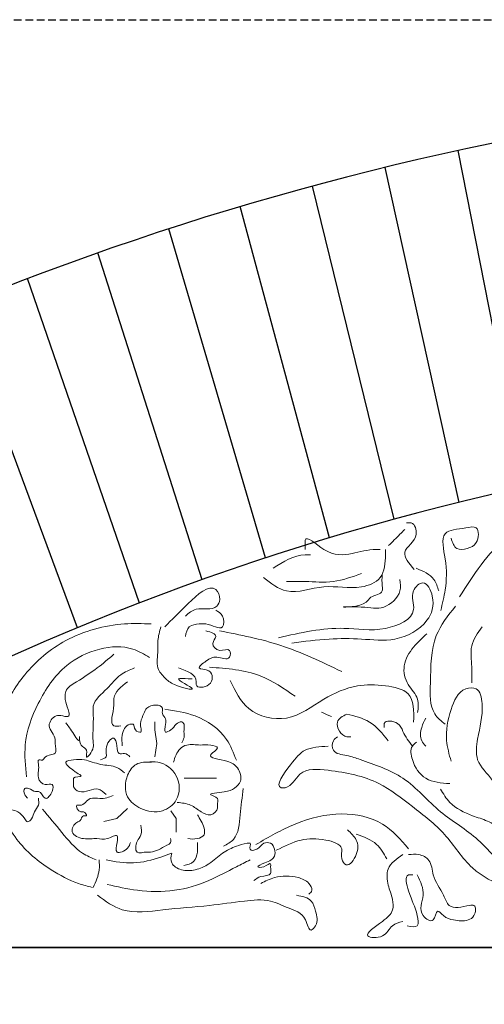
# Model space of a CAD drawing. Extents: x 0 to 286551, y -50 to 581131.
# Tile 34 of 207: x 103625 to 104011, y 559490 to 560308. Entities that reach past the tile are written whole.
import ezdxf

# ---------------------------------------------------------------- set-up
doc = ezdxf.new("R2010")
doc.units = 0
doc.header["$MEASUREMENT"] = 0
doc.linetypes.add('HIDDEN', pattern=[9.525, 6.35, -3.175])
doc.layers.add('0.13', color=5, linetype='CONTINUOUS')
doc.layers.add('0.25', color=2, linetype='CONTINUOUS')
doc.layers.add('0.15 GRIJS', color=252, linetype='CONTINUOUS', lineweight=15)
doc.layers.add('HULPLIJNEN', color=252, linetype='CONTINUOUS', plot=False)

msp = doc.modelspace()

# ---------------------------------------------------------------- linework, layer by layer
at = {"layer": '0.13'}
for points in [[(104044.88, 559919.73), (103989.76, 560199.41)], [(103990.52, 559907.06), (103929.01, 560185.42)], [(103936.53, 559893.02), (103868.65, 560169.91)], [(103882.94, 559877.62), (103808.73, 560152.91)], [(103829.79, 559860.88), (103749.29, 560134.41)], [(103777.12, 559842.81), (103690.37, 560114.44)], [(103724.96, 559823.41), (103632, 560093.01)], [(103673.34, 559802.72), (103574.22, 560070.14)]]:
    msp.add_lwpolyline(points, dxfattribs=at)
msp.add_arc((104515.91, 557775.68), 2480.18, 93.5964, 123.77742, dxfattribs=at)
at = {"layer": '0.15 GRIJS'}
for points in [[(103737.55, 559695.68), (103739.48, 559706.58), (103737.55, 559718.13), (103737.55, 559724.54)], [(103761.93, 559677.72), (103768.99, 559677.72), (103782.47, 559677.72), (103788.88, 559677.72)], [(103715.09, 559652.71), (103706.11, 559644.37), (103695.2, 559641.8)], [(103751.03, 559650.78), (103755.52, 559644.37), (103755.52, 559632.82)]]:
    msp.add_lwpolyline(points, dxfattribs=at)
for points, knots in [([(103990.97, 559828.6), (104002.49, 559846.71), (104024.7, 559881.6), (104081.58, 559904.91), (104136.54, 559919.97), (104192.93, 559915.33), (104244.85, 559919.24), (104278.55, 559922.03), (104293.72, 559923.29)], [0, 0, 0, 0, 62.787127, 120.928021, 178.145364, 232.938536, 288.729804, 334.387179, 334.387179, 334.387179, 334.387179]), ([(103932.01, 559871.12), (103935.15, 559874.25), (103939.63, 559878.73), (103944.11, 559883.21), (103945.45, 559884.55)], [0, 0, 0, 0, 13.300239, 19.000406, 19.000406, 19.000406, 19.000406]), ([(103953.33, 559851.35), (103948.88, 559856.4), (103939.68, 559866.83), (103958.14, 559876.28), (103953.23, 559890.79), (103948.21, 559890.12), (103946.8, 559889.92)], [0, 0, 0, 0, 16.409779, 33.925579, 44.15608, 48.187555, 48.187555, 48.187555, 48.187555]), ([(103975.27, 559817.14), (103976.67, 559822.92), (103980.13, 559837.18), (103980.57, 559856.89), (103973.54, 559884.4), (103992.56, 559884.74), (104007.66, 559888.43), (104006.76, 559872.7), (103997.86, 559868.27), (103987.17, 559867), (103985.02, 559873.7), (103983.87, 559877.28)], [0, 0, 0, 0, 17.572192, 43.344645, 64.208215, 82.084146, 90.678151, 102.950686, 111.802965, 120.397289, 130.292655, 130.292655, 130.292655, 130.292655]), ([(103862.61, 559867.96), (103862.64, 559869.03), (103862.69, 559871.53), (103861.6, 559881.8), (103882.19, 559861.71), (103900, 559863.79), (103915.93, 559868.08), (103923.8, 559867.98), (103924.91, 559867.96)], [0, 0, 0, 0, 3.336246, 7.784647, 25.197068, 48.797266, 69.099002, 72.436464, 72.436464, 72.436464, 72.436464]), ([(103828.12, 559844.61), (103834.21, 559839.8), (103848.98, 559828.13), (103878.58, 559840.45), (103904.29, 559833.54), (103928.31, 559842.88), (103929.41, 559858.61), (103929.37, 559866.49), (103929.36, 559867.96)], [0, 0, 0, 0, 21.940397, 53.269256, 84.420287, 101.832708, 121.255133, 125.703533, 125.703533, 125.703533, 125.703533]), ([(103835.91, 559852.39), (103844.49, 559857.71), (103854.39, 559863.84), (103865.57, 559863.55), (103867.06, 559863.51)], [0, 0, 0, 0, 28.924026, 33.374082, 33.374082, 33.374082, 33.374082]), ([(103954.86, 559852.31), (103960.61, 559849.88), (103969.73, 559846.04), (103972.61, 559836.88), (103973.67, 559833.51)], [0, 0, 0, 0, 17.51885, 27.749279, 27.749279, 27.749279, 27.749279]), ([(103847.04, 559841.27), (103852.22, 559841.35), (103865.17, 559841.54), (103886.53, 559839.55), (103901.64, 559845.11), (103909.34, 559847.95)], [0, 0, 0, 0, 15.575356, 38.938549, 63.235953, 63.235953, 63.235953, 63.235953]), ([(103941.42, 559842.91), (103941.8, 559839.72), (103942.96, 559830.08), (103927.49, 559816.68), (103913.31, 559820.74), (103883.77, 559819.92), (103911.84, 559819.82), (103917.34, 559830.13), (103927.65, 559830.62), (103926.23, 559839.58), (103926.47, 559843.91), (103926.64, 559846.94)], [0, 0, 0, 0, 9.4026, 28.40278, 47.215905, 61.997236, 81.236799, 86.93674, 97.769697, 101.799259, 111.202075, 111.202075, 111.202075, 111.202075]), ([(103745.98, 559803.59), (103751.67, 559809.42), (103762.62, 559820.63), (103785.98, 559842.48), (103792.78, 559827.18), (103787.95, 559816.03), (103773.04, 559821.3), (103765.83, 559814.96), (103763.08, 559812.54)], [0, 0, 0, 0, 27.632029, 53.121015, 61.888053, 68.087213, 85.360528, 95.976083, 95.976083, 95.976083, 95.976083]), ([(103851.49, 559790.12), (103861.85, 559791.47), (103881.05, 559793.98), (103909.72, 559794), (103938.17, 559790.45), (103964.65, 559804.45), (103971.42, 559825.5), (103962.23, 559844.51), (103948.82, 559831.99), (103958.22, 559812.35), (103925.23, 559798.08), (103888.86, 559805.48), (103858.83, 559798.72), (103840.36, 559794.56)], [0, 0, 0, 0, 31.328858, 58.029834, 85.843083, 116.751571, 137.257937, 150.834553, 161.090061, 176.659354, 204.735116, 239.223609, 294.290537, 294.290537, 294.290537, 294.290537]), ([(103987.55, 559820.83), (103981.32, 559812.93), (103966.67, 559794.35), (103967.28, 559762.29), (103965.55, 559733.72), (103975.72, 559725.32), (103978.96, 559722.64)], [0, 0, 0, 0, 29.278419, 68.856851, 94.891374, 107.042879, 107.042879, 107.042879, 107.042879]), ([(103788.32, 559817.43), (103790.55, 559816.17), (103795.44, 559813.43), (103795.69, 559798.3), (103782.51, 559806.8), (103773.8, 559805.99), (103764.91, 559804.89), (103763.7, 559798.63), (103763.08, 559795.45)], [0, 0, 0, 0, 7.505785, 16.459337, 30.515614, 36.215661, 44.716425, 53.483582, 53.483582, 53.483582, 53.483582]), ([(103734.58, 559806.03), (103727.25, 559806.26), (103703, 559807), (103663.87, 559796.23), (103628.69, 559766.62), (103608.61, 559731.37), (103603.47, 559706.9), (103601.04, 559695.33)], [0, 0, 0, 0, 21.985392, 72.763451, 117.274259, 156.651966, 191.992207, 191.992207, 191.992207, 191.992207]), ([(103742.72, 559803.59), (103741.62, 559799.81), (103739.74, 559793.39), (103740.86, 559781.95), (103737.78, 559770.45), (103746.17, 559760.73), (103753.32, 559754.63), (103779.46, 559748.3), (103750.08, 559762.23), (103764.24, 559760.33), (103767.77, 559760.42), (103768.78, 559760.45)], [0, 0, 0, 0, 11.654256, 19.793868, 34.444998, 44.381807, 54.320145, 69.334426, 83.342117, 91.484949, 94.74221, 94.74221, 94.74221, 94.74221]), ([(104009.65, 559803.64), (104006, 559798.53), (103998.88, 559788.55), (104001.46, 559771.63), (104001.18, 559761.48), (104001.06, 559757.01)], [0, 0, 0, 0, 18.122017, 35.303868, 48.803787, 48.803787, 48.803787, 48.803787]), ([(103780.18, 559800.33), (103784.38, 559799.09), (103791.31, 559797.04), (103783.42, 559789.13), (103791.28, 559781.69), (103800.76, 559787.17), (103800.64, 559774.26), (103788.35, 559780.15), (103781.48, 559776.27), (103770.38, 559767.78), (103786.38, 559769.24), (103786.22, 559752.99), (103771.24, 559752.4), (103773.13, 559763.98), (103764.77, 559766.86), (103757.38, 559769.4)], [0, 0, 0, 0, 9.495143, 15.69443, 23.75392, 31.896752, 37.59433, 48.179948, 57.710373, 65.769711, 74.270843, 85.666214, 96.251832, 98.693867, 117.259511, 117.259511, 117.259511, 117.259511]), ([(103791.55, 559800.24), (103808.68, 559796.9), (103843.95, 559790.02), (103876.34, 559774.44), (103892.99, 559766.43)], [0, 0, 0, 0, 52.139872, 107.321542, 107.321542, 107.321542, 107.321542]), ([(103963.85, 559797.9), (103959.99, 559794.4), (103951.86, 559787.01), (103942.83, 559772.1), (103946.58, 559755.24), (103957.73, 559745.09), (103956.57, 559736.16), (103956.07, 559732.29)], [0, 0, 0, 0, 15.730434, 33.138717, 49.061916, 63.563566, 74.684459, 74.684459, 74.684459, 74.684459]), ([(103631.01, 559678.97), (103630.12, 559687.87), (103628.01, 559708.85), (103639.94, 559741.56), (103660.26, 559771.82), (103690.19, 559786.77), (103716.32, 559788.25), (103728.78, 559780.87), (103733.25, 559778.22)], [0, 0, 0, 0, 26.55152, 62.606887, 101.921161, 132.694876, 160.221829, 175.608781, 175.608781, 175.608781, 175.608781]), ([(103703.64, 559780.8), (103699.06, 559776.87), (103689.24, 559768.45), (103675.65, 559759.68), (103662.27, 559751.79), (103663.31, 559740.54), (103665.9, 559735.12), (103666.97, 559728.13), (103660.57, 559729.82), (103654.24, 559730.52), (103648.02, 559722.28), (103652.4, 559715.71), (103655.16, 559710.96), (103654.38, 559705.26), (103657.5, 559696.27), (103647.02, 559697.79), (103644.85, 559691.92), (103639.94, 559693.99), (103641.41, 559688.27), (103640.98, 559684.11), (103640.11, 559677.39), (103645.19, 559670.94), (103653.71, 559674.3), (103652.88, 559665.63), (103646, 559657.4), (103643.08, 559667.66), (103637.06, 559666.3), (103634.24, 559669.39), (103628.22, 559670.06), (103629.07, 559664.1), (103631.07, 559662.07), (103631.98, 559661.15)], [0, 0, 0, 0, 17.92961, 38.478536, 50.581466, 59.535018, 68.033282, 71.28904, 76.174612, 81.874659, 91.811651, 98.011136, 104.210297, 107.466055, 115.605668, 124.375336, 127.829273, 131.086534, 134.342293, 140.040086, 145.737664, 153.797154, 159.4972, 165.194778, 173.254268, 181.313758, 183.756544, 189.957299, 193.21456, 198.098414, 202.168692, 202.168692, 202.168692, 202.168692]), ([(103663.74, 559723.82), (103665.23, 559721.88), (103667.92, 559718.36), (103675.58, 559705.75), (103675.1, 559713.88), (103675.03, 559707.66), (103676.59, 559704.41), (103682.27, 559701.59), (103678.85, 559690.76), (103687.22, 559701.62), (103685.9, 559710.99), (103686.5, 559720.11), (103686.67, 559730.27), (103685.19, 559741.61), (103698.27, 559751.35), (103707.6, 559764.05), (103716.72, 559767.76), (103720.74, 559769.4)], [0, 0, 0, 0, 9.936809, 17.996147, 20.437966, 22.879785, 29.079144, 33.684544, 39.382337, 49.319146, 52.575121, 69.668069, 75.365862, 83.505475, 102.069161, 118.187988, 130.932387, 130.932387, 130.932387, 130.932387]), ([(103783.09, 559770.05), (103797.67, 559768.98), (103823.65, 559767.07), (103844.98, 559752.37), (103854.35, 559745.91)], [0, 0, 0, 0, 42.885132, 76.437323, 76.437323, 76.437323, 76.437323]), ([(103715.04, 559758.01), (103709.65, 559753.8), (103702.54, 559748.24), (103704.6, 559735.08), (103698.42, 559720.01), (103707.15, 559721.1), (103709.34, 559721.38)], [0, 0, 0, 0, 17.928431, 23.626008, 40.719173, 46.419219, 46.419219, 46.419219, 46.419219]), ([(103800.31, 559758.98), (103804.48, 559750.23), (103813.41, 559731.47), (103849.8, 559722.88), (103876.06, 559743.76), (103903.76, 559756.15), (103927.55, 559755.35), (103953.3, 559750.43), (103952.93, 559733.62), (103952.73, 559724.5)], [0, 0, 0, 0, 28.071306, 60.180299, 95.005143, 124.959373, 148.322566, 168.378284, 192.152419, 192.152419, 192.152419, 192.152419]), ([(103983.87, 559691.96), (103982.28, 559697.69), (103978.34, 559711.92), (103982.36, 559732.91), (103990.49, 559752.59), (104007.7, 559753.69), (104011.55, 559732.57), (104006.21, 559715.36), (104003.31, 559690.79), (104019.44, 559677.29), (104024.45, 559664.78), (104026.84, 559658.83)], [0, 0, 0, 0, 17.572192, 43.606715, 64.724148, 73.318153, 86.536865, 116.22086, 133.402496, 154.520105, 173.731183, 173.731183, 173.731183, 173.731183]), ([(103710.6, 559704.66), (103710.34, 559707.6), (103709.76, 559714.14), (103713.49, 559722.49), (103720.94, 559723.13), (103720.06, 559717.56), (103727.19, 559714.59), (103725.74, 559720.61), (103725.74, 559725.45), (103728.43, 559730.86), (103731.11, 559738.91), (103746.06, 559739.87), (103742.94, 559731.04), (103747.3, 559727.45), (103746.58, 559722.38), (103744.74, 559714.23), (103752.25, 559718.51), (103754.55, 559722.2), (103759.49, 559725.71), (103762.81, 559722.15), (103761.38, 559717.46), (103762.72, 559712.09), (103760.83, 559708.69), (103760.01, 559707.23)], [0, 0, 0, 0, 8.979446, 20.015794, 22.582557, 27.467393, 32.35378, 36.202083, 40.691914, 48.199498, 53.371046, 66.2039, 70.693515, 75.865092, 80.354923, 86.76869, 91.655077, 98.005751, 102.89193, 105.613951, 110.103566, 116.517549, 121.402709, 121.402709, 121.402709, 121.402709]), ([(103745.98, 559735.22), (103754.52, 559733.91), (103773.8, 559730.96), (103796.85, 559715.02), (103803.12, 559698.84), (103805.42, 559692.89)], [0, 0, 0, 0, 25.877672, 58.444109, 77.377592, 77.377592, 77.377592, 77.377592]), ([(103897.2, 559731.11), (103893.71, 559729.32), (103885.29, 559724.99), (103893.41, 559711.53), (103899.41, 559712.1), (103900.53, 559712.2)], [0, 0, 0, 0, 10.255125, 24.756604, 28.094385, 28.094385, 28.094385, 28.094385]), ([(103897.2, 559731.11), (103903.88, 559729.48), (103917.89, 559726.07), (103926.94, 559714.78), (103931.68, 559708.87)], [0, 0, 0, 0, 20.055646, 42.078391, 42.078391, 42.078391, 42.078391]), ([(103962.83, 559727.77), (103961.59, 559725.28), (103958.72, 559719.51), (103957.72, 559710.05), (103961.56, 559705.83), (103962.83, 559704.42)], [0, 0, 0, 0, 8.470036, 19.591144, 25.152534, 25.152534, 25.152534, 25.152534]), ([(103928.35, 559719.99), (103928.18, 559721.21), (103927.47, 559726.5), (103940.77, 559725.2), (103944.34, 559714.44), (103948.82, 559708.34), (103951.71, 559704.42)], [0, 0, 0, 0, 3.336246, 14.461546, 22.481842, 36.983674, 36.983674, 36.983674, 36.983674]), ([(103692.64, 559693.11), (103694.54, 559693.79), (103698.8, 559695.31), (103695.19, 559703.47), (103703.7, 559715.24), (103706.52, 559704.78), (103706.36, 559696.94), (103713.12, 559699.09), (103715.66, 559696.87), (103717.02, 559695.68)], [0, 0, 0, 0, 5.172623, 11.586605, 22.623129, 29.531634, 36.228212, 40.719806, 45.892258, 45.892258, 45.892258, 45.892258]), ([(103889.41, 559712.2), (103888.13, 559711.23), (103884.75, 559708.64), (103884.83, 559698.02), (103897.73, 559697.14), (103916.34, 559690.32), (103947.15, 559680.42), (103972.65, 559648.41), (104003.21, 559631.69), (104020.69, 559610.86), (104032.01, 559602.65), (104037.37, 559598.77)], [0, 0, 0, 0, 4.719403, 12.50405, 24.485726, 36.100494, 74.957157, 116.710826, 155.643759, 177.666505, 197.471784, 197.471784, 197.471784, 197.471784]), ([(103753.16, 559691.1), (103754.46, 559695.22), (103756.44, 559701.46), (103765.6, 559706.85), (103775.04, 559704.71), (103782.3, 559706.23), (103793.41, 559703.18), (103776.79, 559694.82), (103798.43, 559692.96), (103807.15, 559687.37), (103811.05, 559675.88), (103803.36, 559668.59), (103796.52, 559666.1), (103778.47, 559664.95), (103791.73, 559661.91), (103789.38, 559656.37), (103790.2, 559651.16), (103783.97, 559645.46), (103775.23, 559650), (103767.64, 559656.45), (103760.22, 559657.3), (103756.34, 559657.74)], [0, 0, 0, 0, 12.430383, 18.83464, 29.956105, 38.694536, 44.744075, 52.60664, 67.210691, 77.567252, 88.937294, 96.259631, 105.557447, 116.931508, 123.335487, 128.8941, 131.276362, 139.138926, 147.432519, 157.78908, 169.162829, 169.162829, 169.162829, 169.162829]), ([(103881.62, 559704.42), (103874.69, 559703.99), (103861.5, 559703.18), (103851.59, 559690.35), (103835.78, 559669.67), (103851.19, 559669.75), (103857.73, 559686.68), (103889.88, 559684.04), (103921.87, 559677.5), (103952.29, 559653.9), (103980.17, 559632.42), (103998.49, 559602), (104025.22, 559587.74), (104043.58, 559584.19), (104051.47, 559584.29), (104052.95, 559584.31)], [0, 0, 0, 0, 19.205138, 36.508706, 56.95534, 60.292802, 76.828833, 100.429031, 144.143587, 177.773996, 213.246965, 249.562539, 281.436976, 300.642151, 305.092207, 305.092207, 305.092207, 305.092207]), ([(103955.05, 559707.76), (103953.78, 559706.72), (103949.53, 559703.24), (103951.62, 559689.89), (103961.69, 559674.81), (103975.64, 559673.8), (103982.86, 559673.28)], [0, 0, 0, 0, 4.719177, 15.84007, 34.975774, 55.489316, 55.489316, 55.489316, 55.489316]), ([(103601.04, 559692.08), (103602.34, 559682.81), (103605.54, 559659.97), (103619.81, 559625.75), (103647.47, 559603.13), (103669.81, 559591.19), (103681.89, 559588.07), (103685.72, 559587.08)], [0, 0, 0, 0, 28.102527, 69.264373, 107.329053, 132.818039, 144.673621, 144.673621, 144.673621, 144.673621]), ([(103697.13, 559664.25), (103695.07, 559666.21), (103688.76, 559672.22), (103678.08, 559663.41), (103669.15, 559670.02), (103670.6, 559674.38), (103669.07, 559679.62), (103680.17, 559678.55), (103672.61, 559682.04), (103669.15, 559685.13), (103659.75, 559691.77), (103671.79, 559693.42), (103680.56, 559693.75), (103692.32, 559688.12), (103704.82, 559688.66), (103710.47, 559683.93), (103712.53, 559682.21)], [0, 0, 0, 0, 7.831167, 23.987383, 29.901856, 34.391686, 36.957366, 43.656089, 48.282532, 51.490307, 61.026958, 67.725681, 76.708551, 90.721781, 104.43865, 112.269941, 112.269941, 112.269941, 112.269941]), ([(103734.98, 559691.19), (103730.37, 559691.25), (103721.68, 559691.36), (103712.89, 559678.68), (103712.17, 559662.07), (103726.54, 559650.85), (103743.32, 559648.2), (103758.97, 559659.86), (103758.59, 559681.02), (103743.64, 559692.22), (103734.15, 559691.44), (103731.13, 559691.19)], [0, 0, 0, 0, 12.976305, 24.397785, 42.356678, 56.90137, 74.970172, 89.599747, 109.483006, 128.729774, 137.712644, 137.712644, 137.712644, 137.712644]), ([(103717.41, 559624.39), (103716.88, 559622.74), (103715.43, 559618.19), (103703.91, 559613.54), (103706.23, 559623.36), (103707.58, 559632.79), (103697.62, 559625.81), (103688.91, 559628.41), (103679.05, 559626.25), (103666.32, 559631.38), (103670.9, 559641.01), (103676.75, 559642.14), (103676.85, 559647.59), (103682.48, 559645.69), (103678.91, 559650.75), (103674.86, 559648.55), (103670.73, 559656.3), (103678.76, 559654.29), (103682.52, 559663), (103693.42, 559659.84), (103699.52, 559662.02), (103703.11, 559663.3)], [0, 0, 0, 0, 5.327246, 14.625062, 22.565936, 28.124549, 36.418141, 45.156573, 56.278038, 67.285707, 75.877678, 79.065038, 83.953351, 86.336385, 90.307286, 92.690639, 99.093446, 101.4768, 111.833361, 119.777447, 131.151196, 131.151196, 131.151196, 131.151196]), ([(103811.12, 559669.29), (103810.25, 559662.17), (103808.55, 559648.25), (103807.25, 559628.19), (103797.85, 559622.94), (103794.84, 559621.26)], [0, 0, 0, 0, 22.112147, 43.24433, 53.182407, 53.182407, 53.182407, 53.182407]), ([(103975.07, 559668.83), (103977.42, 559664.89), (103983.55, 559654.57), (103998.98, 559647.1), (104014.26, 559642.66), (104025.04, 559636.21), (104028.29, 559629.32), (104029.59, 559626.57)], [0, 0, 0, 0, 13.576616, 35.517013, 48.538315, 62.116717, 71.08353, 71.08353, 71.08353, 71.08353]), ([(103612.44, 559652.19), (103616.55, 559651.86), (103623.51, 559651.3), (103628.52, 559645.78), (103631.96, 559640.33), (103636.38, 559644.76), (103637.04, 559649.99), (103641.79, 559654.95), (103641.21, 559659.18), (103640.94, 559661.15)], [0, 0, 0, 0, 11.658671, 19.717935, 23.171872, 27.242772, 33.442131, 40.005097, 45.702674, 45.702674, 45.702674, 45.702674]), ([(103644.2, 559652.19), (103649.61, 559645.74), (103660.17, 559633.15), (103673.64, 559616.51), (103685.05, 559611.57), (103688.98, 559609.87)], [0, 0, 0, 0, 25.432814, 49.610753, 62.355152, 62.355152, 62.355152, 62.355152]), ([(103773.02, 559647.42), (103775.23, 559644.02), (103778.43, 559639.09), (103779.72, 559629.84), (103772.31, 559626.8), (103767.65, 559627.29), (103765.07, 559627.57)], [0, 0, 0, 0, 12.430576, 17.989188, 24.393167, 32.337254, 32.337254, 32.337254, 32.337254]), ([(103821.74, 559622.77), (103832.38, 559628.89), (103854.48, 559641.59), (103891.02, 559651.03), (103927.45, 559643.51), (103941.88, 559626.85), (103948.55, 559619.15)], [0, 0, 0, 0, 36.727458, 76.286772, 111.141944, 141.037365, 141.037365, 141.037365, 141.037365]), ([(103726.15, 559638.69), (103726.57, 559635.86), (103727.33, 559630.76), (103721.92, 559625.34), (103720.79, 559613.93), (103729.46, 559616.75), (103737.84, 559615.98), (103743.84, 559620.36), (103751.4, 559623.82), (103750.97, 559626.41), (103750.78, 559627.57)], [0, 0, 0, 0, 7.940875, 14.343523, 23.078485, 31.022252, 34.199951, 48.804002, 52.775518, 55.951868, 55.951868, 55.951868, 55.951868]), ([(103838.65, 559617.95), (103845.48, 559621.35), (103858.64, 559627.92), (103876.56, 559627.89), (103895.73, 559622.31), (103891.39, 559611.52), (103898, 559602.23), (103906.91, 559614.87), (103906.64, 559626.7), (103900.68, 559632.21), (103897.82, 559634.85)], [0, 0, 0, 0, 22.20173, 42.732634, 57.863625, 66.314183, 72.351118, 84.304256, 96.376328, 107.50826, 107.50826, 107.50826, 107.50826]), ([(103905.07, 559631.22), (103911.27, 559629.07), (103922.31, 559625.23), (103927.96, 559615.13), (103930.43, 559610.7)], [0, 0, 0, 0, 18.901987, 33.639887, 33.639887, 33.639887, 33.639887]), ([(103751.68, 559615.56), (103751.17, 559612.65), (103750.05, 559606.18), (103760.43, 559600.45), (103771.64, 559601.12), (103783.78, 559606.28), (103792.93, 559615.87), (103804.63, 559621.24), (103811.42, 559623.22), (103818.43, 559624.41), (103814.72, 559616.84), (103824.56, 559618.4), (103826.72, 559624.44), (103834.69, 559624.66), (103837.62, 559619.01), (103837.86, 559611.03), (103831.3, 559608.36), (103820.44, 559603.9), (103829.05, 559603.12), (103834.48, 559608.74), (103833.58, 559602.79), (103835.66, 559596.47), (103825.63, 559597.06), (103821.76, 559594.07), (103820.08, 559592.77)], [0, 0, 0, 0, 8.139612, 18.077951, 29.477724, 41.879614, 56.375163, 69.119465, 78.403328, 80.846433, 85.730071, 91.429798, 98.935825, 104.635553, 110.505788, 116.203582, 126.141796, 132.705854, 137.591425, 143.792181, 146.234, 151.931793, 160.432558, 166.997, 166.997, 166.997, 166.997]), ([(103773.02, 559624.39), (103773.18, 559621.79), (103773.51, 559616.39), (103770.89, 559607.28), (103764.9, 559605.98), (103761.9, 559605.33)], [0, 0, 0, 0, 7.940875, 16.493959, 25.049525, 25.049525, 25.049525, 25.049525]), ([(103697.12, 559609.87), (103704.73, 559608.49), (103720.07, 559605.72), (103738.48, 559610.62), (103748.71, 559614.45), (103751.68, 559615.56)], [0, 0, 0, 0, 22.929933, 46.246963, 55.777388, 55.777388, 55.777388, 55.777388]), ([(103943.72, 559614.32), (103938.65, 559610.83), (103929.64, 559604.63), (103930.88, 559588.68), (103935.6, 559578.66), (103936.18, 559566.31), (103927.19, 559558.55), (103906.85, 559545.35), (103929.28, 559544.52), (103933.49, 559555.89), (103940.62, 559557.91), (103943.72, 559558.79)], [0, 0, 0, 0, 17.076246, 30.355633, 42.959883, 51.410225, 64.245337, 81.321205, 93.398057, 105.351043, 114.548212, 114.548212, 114.548212, 114.548212]), ([(103955.79, 559597.42), (103958.45, 559591.91), (103963.67, 559581.1), (103954.93, 559565.62), (103970.69, 559555.78), (103971.34, 559570.69), (103978.54, 559561.64), (103986.56, 559559.67), (103996.44, 559558.54), (104004.2, 559563.09), (104005.17, 559573), (103994.3, 559571.35), (103982.25, 559567.79), (103976.7, 559584.19), (103968.1, 559594.44), (103967.84, 559609.85), (103957.4, 559615.17), (103951.36, 559614.59), (103948.55, 559614.32)], [0, 0, 0, 0, 17.577899, 34.479015, 43.676099, 51.774818, 57.812602, 67.009392, 79.086244, 85.123898, 93.574456, 97.197576, 114.10536, 123.839154, 142.736596, 155.340846, 165.076789, 173.530521, 173.530521, 173.530521, 173.530521]), ([(103691.42, 559609.87), (103691.57, 559607.13), (103692, 559599.2), (103688.7, 559591.87), (103686.54, 559587.08)], [0, 0, 0, 0, 8.139612, 23.583848, 23.583848, 23.583848, 23.583848]), ([(103697.94, 559589.52), (103706.3, 559587.62), (103724.74, 559583.44), (103753.9, 559583.05), (103781.8, 559591.31), (103801.58, 559602.36), (103813.01, 559607.99), (103816.82, 559609.87)], [0, 0, 0, 0, 25.710726, 56.653106, 86.292212, 111.781009, 124.525597, 124.525597, 124.525597, 124.525597]), ([(103825.78, 559590.33), (103829.49, 559592.21), (103839.04, 559597.06), (103854.05, 559596.8), (103865.02, 559592.3), (103869.46, 559585.01), (103866.75, 559582.41), (103865.68, 559581.38)], [0, 0, 0, 0, 12.40189, 31.944496, 42.14644, 48.3456, 52.416051, 52.416051, 52.416051, 52.416051]), ([(103947.34, 559555.17), (103950.85, 559554.41), (103957.88, 559552.9), (103954.83, 559570.23), (103949.77, 559577.93), (103944.59, 559598.25), (103950.83, 559597.57), (103952.17, 559597.42)], [0, 0, 0, 0, 8.454052, 16.90461, 38.669149, 51.948535, 55.571655, 55.571655, 55.571655, 55.571655]), ([(103690.1, 559580.52), (103696.7, 559575.64), (103712.67, 559563.82), (103746.58, 559569.34), (103779.95, 559571.25), (103809.35, 559575.52), (103832.33, 559577.95), (103848.84, 559569.13), (103862.92, 559565.66), (103865.89, 559548.46), (103873.91, 559557.52), (103871.55, 559566.16), (103868.28, 559578.08), (103860.26, 559579.62), (103855.55, 559580.52)], [0, 0, 0, 0, 23.817072, 57.632321, 96.447818, 125.657534, 147.396251, 163.225692, 180.60105, 190.335003, 195.457732, 207.53002, 216.724525, 229.730982, 229.730982, 229.730982, 229.730982])]:
    msp.add_open_spline(points, degree=3, knots=knots, dxfattribs=at)
msp.add_open_spline([(103876.08, 559732.63), (103878.9, 559731.42), (103881.72, 559730.22), (103884.54, 559729.01)], degree=3, dxfattribs=at)
at = {"layer": '0.25'}
msp.add_lwpolyline([(103283.41, 559592.21), (103283.41, 559537.22), (105748.41, 559537.22), (105748.41, 559592.21, 0.307225)], format="xyb", close=True, dxfattribs=at)
msp.add_lwpolyline([(103283.41, 556727.22), (105748.41, 556727.22), (105748.41, 559537.22), (103283.41, 559537.22)], close=True, dxfattribs=at)
at = {"layer": 'HULPLIJNEN', "linetype": 'HIDDEN'}
msp.add_lwpolyline([(80351, 560308.22), (146944.08, 560308.22)], dxfattribs=at)

doc.saveas('drawing.dxf')
